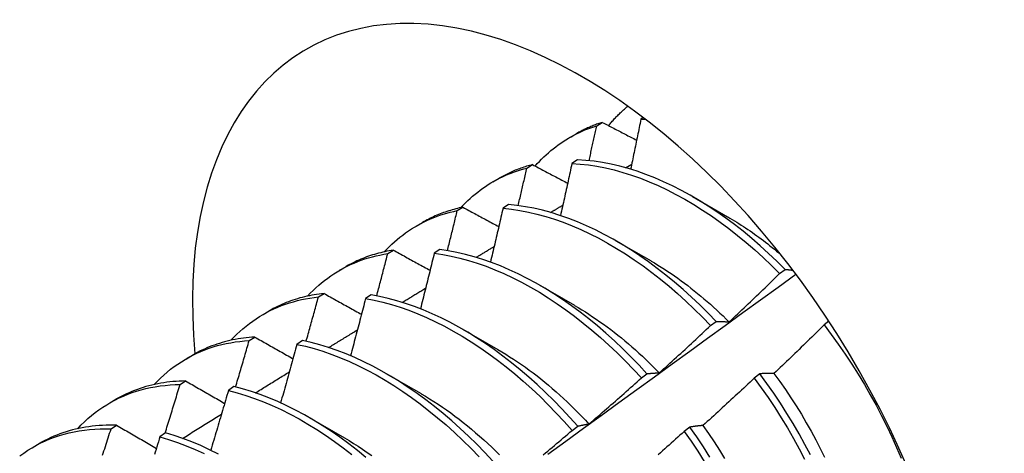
# Model space of a CAD drawing. Header units: inches. Extents: x 132.4 to 153.9, y 41.1 to 83.7.
# Tile 14 of 26: x 137.406 to 137.853, y 53.796 to 53.993. Entities that reach past the tile are written whole.
import ezdxf

# ---------------------------------------------------------------- set-up
doc = ezdxf.new("R2010")
doc.units = ezdxf.units.IN
doc.header["$MEASUREMENT"] = 0
doc.layers.add('Visible Edges(ANSI)', color=7, linetype='Continuous', lineweight=25)

msp = doc.modelspace()

# ---------------------------------------------------------------- linework, layer by layer
at = {"layer": 'Visible Edges(ANSI)'}
for p, q in [((137.68918, 53.94834), (137.68807, 53.94763)), ((137.66801, 53.94466), (137.67057, 53.9462)), ((137.65568, 53.93928), (137.6585, 53.94091)), ((137.63632, 53.92544), (137.63888, 53.927)), ((137.65928, 53.92911), (137.65675, 53.92748)), ((137.68107, 53.92558), (137.68391, 53.92727)), ((137.62089, 53.91919), (137.6237, 53.92082)), ((137.71147, 53.91252), (137.72748, 53.9033)), ((137.6047, 53.90608), (137.60725, 53.90765)), ((137.628, 53.90882), (137.62547, 53.90717)), ((137.58609, 53.8991), (137.5889, 53.90072)), ((137.67667, 53.89242), (137.69268, 53.88321)), ((137.57314, 53.88656), (137.57569, 53.88814)), ((137.59676, 53.88837), (137.59424, 53.88671)), ((137.55129, 53.87901), (137.5541, 53.88063)), ((137.75106, 53.8775), (137.75359, 53.87941)), ((137.64187, 53.87233), (137.65788, 53.86312)), ((137.54165, 53.86689), (137.54419, 53.86848)), ((137.56557, 53.86777), (137.56305, 53.8661)), ((137.51649, 53.85892), (137.5193, 53.86054)), ((137.71971, 53.85383), (137.72225, 53.85575)), ((137.77346, 53.85583), (137.7713, 53.85419)), ((137.60707, 53.85224), (137.62308, 53.84303)), ((137.51021, 53.84706), (137.51275, 53.84867)), ((137.53441, 53.84702), (137.5319, 53.84533)), ((137.48169, 53.83883), (137.4845, 53.84045)), ((137.57227, 53.83215), (137.58828, 53.82293)), ((137.68831, 53.83007), (137.69085, 53.83199)), ((137.74214, 53.83197), (137.73957, 53.83002)), ((137.47883, 53.82708), (137.48136, 53.8287)), ((137.50329, 53.82611), (137.50078, 53.82442)), ((137.44689, 53.81874), (137.4497, 53.82036)), ((137.53747, 53.81206), (137.55349, 53.80284)), ((137.4475, 53.80695), (137.45003, 53.80858)), ((137.4722, 53.80506), (137.46968, 53.80335)), ((137.65685, 53.80622), (137.6594, 53.80815)), ((137.71035, 53.80774), (137.70777, 53.80578)), ((137.41209, 53.79865), (137.41491, 53.80027))]:
    msp.add_line(p, q, dxfattribs=at)
at = {"layer": 'Visible Edges(ANSI)', "flags": 128}
for points in [[(137.67342, 53.94472), (137.67375, 53.94513), (137.67409, 53.94553), (137.67443, 53.94593), (137.67477, 53.94633), (137.67511, 53.94672), (137.67546, 53.94711), (137.67581, 53.9475), (137.67616, 53.94788), (137.67652, 53.94826), (137.67687, 53.94864), (137.67723, 53.94901), (137.67759, 53.94938), (137.67796, 53.94975), (137.67833, 53.95011), (137.67869, 53.95047), (137.67907, 53.95083), (137.67944, 53.95118), (137.67982, 53.95153), (137.6802, 53.95187), (137.68058, 53.95222), (137.68096, 53.95255), (137.68135, 53.95289), (137.68174, 53.95322), (137.68213, 53.95355)], [(137.68807, 53.94763), (137.68788, 53.94669), (137.68769, 53.94574), (137.6875, 53.94479), (137.68731, 53.94385), (137.68712, 53.9429), (137.68693, 53.94196), (137.68673, 53.94101), (137.68654, 53.94006), (137.68635, 53.93911), (137.68615, 53.93817), (137.68596, 53.93722), (137.68577, 53.93627), (137.68557, 53.93533), (137.68538, 53.93438), (137.68518, 53.93343), (137.68499, 53.93248), (137.68479, 53.93154), (137.6846, 53.93059), (137.6844, 53.92964), (137.6842, 53.92869), (137.684, 53.92774), (137.68381, 53.9268), (137.68361, 53.92585), (137.68341, 53.9249)], [(137.68807, 53.94763), (137.68816, 53.94763), (137.68824, 53.94763), (137.68833, 53.94763), (137.68841, 53.94763), (137.6885, 53.94763), (137.68858, 53.94763), (137.68867, 53.94763), (137.68875, 53.94763), (137.68884, 53.94763), (137.68893, 53.94763), (137.68901, 53.94763), (137.6891, 53.94763), (137.68918, 53.94763), (137.68927, 53.94763), (137.68935, 53.94763), (137.68944, 53.94763), (137.68953, 53.94762), (137.68961, 53.94762), (137.6897, 53.94762), (137.68978, 53.94762), (137.68987, 53.94762), (137.68996, 53.94762), (137.69004, 53.94762), (137.69013, 53.94761)], [(137.64008, 53.92636), (137.64104, 53.92744), (137.64202, 53.92849), (137.64302, 53.92952), (137.64403, 53.93051), (137.64507, 53.93149), (137.64612, 53.93243), (137.6472, 53.93335), (137.64829, 53.93424), (137.6494, 53.9351), (137.65052, 53.93594), (137.65167, 53.93674), (137.65283, 53.93752), (137.654, 53.93828), (137.6552, 53.939), (137.65641, 53.9397), (137.65764, 53.94036), (137.65888, 53.941), (137.66014, 53.94161), (137.66141, 53.94219), (137.6627, 53.94274), (137.66401, 53.94327), (137.66533, 53.94376), (137.66666, 53.94422), (137.66801, 53.94466)], [(137.67057, 53.9462), (137.67004, 53.94604), (137.66952, 53.94586), (137.66899, 53.94568), (137.66847, 53.9455), (137.66795, 53.94531), (137.66743, 53.94512), (137.66691, 53.94492), (137.6664, 53.94472), (137.66589, 53.94452), (137.66538, 53.94431), (137.66487, 53.94409), (137.66437, 53.94388), (137.66386, 53.94365), (137.66336, 53.94343), (137.66287, 53.94319), (137.66237, 53.94296), (137.66188, 53.94272), (137.66139, 53.94247), (137.6609, 53.94222), (137.66041, 53.94197), (137.65993, 53.94171), (137.65945, 53.94145), (137.65897, 53.94118), (137.6585, 53.94091)], [(137.66454, 53.92875), (137.66469, 53.92942), (137.66484, 53.93008), (137.66498, 53.93074), (137.66513, 53.93141), (137.66528, 53.93207), (137.66542, 53.93273), (137.66557, 53.9334), (137.66571, 53.93406), (137.66586, 53.93472), (137.666, 53.93538), (137.66615, 53.93605), (137.66629, 53.93671), (137.66644, 53.93737), (137.66658, 53.93803), (137.66672, 53.9387), (137.66687, 53.93936), (137.66701, 53.94002), (137.66715, 53.94069), (137.6673, 53.94135), (137.66744, 53.94201), (137.66758, 53.94267), (137.66772, 53.94333), (137.66787, 53.944), (137.66801, 53.94466)], [(137.67057, 53.9462), (137.67122, 53.94587), (137.67186, 53.94553), (137.67251, 53.9452), (137.67315, 53.94486), (137.6738, 53.94452), (137.67445, 53.94419), (137.67509, 53.94385), (137.67574, 53.94351), (137.67639, 53.94318), (137.67704, 53.94284), (137.67769, 53.9425), (137.67833, 53.94217), (137.67898, 53.94183), (137.67963, 53.94149), (137.68028, 53.94116), (137.68093, 53.94082), (137.68158, 53.94048), (137.68223, 53.94014), (137.68288, 53.93981), (137.68354, 53.93947), (137.68419, 53.93913), (137.68484, 53.9388), (137.68549, 53.93846), (137.68615, 53.93812)], [(137.60634, 53.90745), (137.60737, 53.90855), (137.60842, 53.90962), (137.60949, 53.91066), (137.61058, 53.91167), (137.61169, 53.91266), (137.61282, 53.91361), (137.61397, 53.91453), (137.61515, 53.91542), (137.61634, 53.91628), (137.61755, 53.91711), (137.61877, 53.91791), (137.62002, 53.91868), (137.62129, 53.91942), (137.62257, 53.92013), (137.62387, 53.9208), (137.62519, 53.92145), (137.62652, 53.92206), (137.62787, 53.92264), (137.62924, 53.92319), (137.63063, 53.9237), (137.63203, 53.92419), (137.63344, 53.92464), (137.63487, 53.92506), (137.63632, 53.92544)], [(137.63888, 53.927), (137.6382, 53.92682), (137.63754, 53.92664), (137.63687, 53.92645), (137.63621, 53.92625), (137.63555, 53.92604), (137.63489, 53.92583), (137.63424, 53.92561), (137.63359, 53.92538), (137.63295, 53.92515), (137.63231, 53.92491), (137.63167, 53.92466), (137.63103, 53.92441), (137.6304, 53.92414), (137.62977, 53.92388), (137.62915, 53.9236), (137.62853, 53.92332), (137.62791, 53.92303), (137.6273, 53.92273), (137.62669, 53.92243), (137.62608, 53.92212), (137.62548, 53.9218), (137.62488, 53.92148), (137.62429, 53.92115), (137.6237, 53.92082)], [(137.63236, 53.90836), (137.63253, 53.90907), (137.6327, 53.90979), (137.63286, 53.9105), (137.63303, 53.91121), (137.6332, 53.91192), (137.63336, 53.91263), (137.63353, 53.91335), (137.6337, 53.91406), (137.63386, 53.91477), (137.63403, 53.91548), (137.63419, 53.91619), (137.63436, 53.91691), (137.63452, 53.91762), (137.63469, 53.91833), (137.63485, 53.91904), (137.63501, 53.91975), (137.63518, 53.92046), (137.63534, 53.92118), (137.63551, 53.92189), (137.63567, 53.9226), (137.63583, 53.92331), (137.63599, 53.92402), (137.63616, 53.92473), (137.63632, 53.92544)], [(137.63888, 53.927), (137.63954, 53.92665), (137.6402, 53.9263), (137.64086, 53.92595), (137.64152, 53.9256), (137.64218, 53.92525), (137.64284, 53.9249), (137.6435, 53.92454), (137.64417, 53.92419), (137.64483, 53.92384), (137.64549, 53.92349), (137.64616, 53.92314), (137.64682, 53.92279), (137.64749, 53.92243), (137.64815, 53.92208), (137.64882, 53.92173), (137.64948, 53.92138), (137.65015, 53.92103), (137.65081, 53.92068), (137.65148, 53.92032), (137.65215, 53.91997), (137.65282, 53.91962), (137.65348, 53.91927), (137.65415, 53.91891), (137.65482, 53.91856)], [(137.65675, 53.92748), (137.65654, 53.9265), (137.65633, 53.92551), (137.65611, 53.92453), (137.6559, 53.92355), (137.65569, 53.92256), (137.65548, 53.92158), (137.65526, 53.9206), (137.65505, 53.91961), (137.65484, 53.91863), (137.65462, 53.91765), (137.65441, 53.91666), (137.65419, 53.91568), (137.65398, 53.91469), (137.65376, 53.91371), (137.65354, 53.91273), (137.65333, 53.91174), (137.65311, 53.91076), (137.65289, 53.90977), (137.65267, 53.90879), (137.65245, 53.9078), (137.65223, 53.90682), (137.65202, 53.90583), (137.6518, 53.90485), (137.65158, 53.90386)], [(137.65675, 53.92748), (137.66049, 53.92724), (137.66429, 53.92684), (137.66813, 53.92626), (137.67202, 53.9255), (137.67593, 53.92458), (137.67988, 53.92349), (137.68386, 53.92223), (137.68786, 53.9208), (137.69188, 53.91921), (137.69591, 53.91746), (137.69995, 53.91555), (137.70399, 53.91348), (137.70803, 53.91125), (137.71206, 53.90887), (137.71609, 53.90635), (137.7201, 53.90368), (137.72408, 53.90086), (137.72805, 53.89791), (137.73198, 53.89482), (137.73589, 53.8916), (137.73975, 53.88826), (137.74357, 53.88479), (137.74734, 53.8812), (137.75106, 53.8775)], [(137.75359, 53.87941), (137.74987, 53.8831), (137.74609, 53.88668), (137.74227, 53.89014), (137.7384, 53.89348), (137.7345, 53.89669), (137.73056, 53.89976), (137.72659, 53.9027), (137.7226, 53.90551), (137.71859, 53.90817), (137.71457, 53.91068), (137.71053, 53.91305), (137.70649, 53.91526), (137.70245, 53.91732), (137.69841, 53.91922), (137.69438, 53.92096), (137.69037, 53.92254), (137.68637, 53.92395), (137.6824, 53.9252), (137.67845, 53.92628), (137.67453, 53.92719), (137.67065, 53.92793), (137.66681, 53.9285), (137.66302, 53.92889), (137.65928, 53.92911)], [(137.60725, 53.90765), (137.60643, 53.90747), (137.60562, 53.90729), (137.6048, 53.9071), (137.604, 53.90689), (137.6032, 53.90668), (137.6024, 53.90645), (137.60161, 53.90622), (137.60082, 53.90597), (137.60004, 53.90572), (137.59926, 53.90545), (137.59849, 53.90518), (137.59772, 53.9049), (137.59695, 53.9046), (137.5962, 53.9043), (137.59544, 53.90399), (137.59469, 53.90366), (137.59395, 53.90333), (137.59321, 53.90299), (137.59248, 53.90263), (137.59175, 53.90227), (137.59103, 53.9019), (137.59032, 53.90152), (137.5896, 53.90113), (137.5889, 53.90072)], [(137.60725, 53.90765), (137.60792, 53.90728), (137.6086, 53.90692), (137.60927, 53.90655), (137.60995, 53.90619), (137.61063, 53.90582), (137.6113, 53.90545), (137.61198, 53.90509), (137.61266, 53.90472), (137.61334, 53.90436), (137.61402, 53.90399), (137.61469, 53.90362), (137.61537, 53.90326), (137.61605, 53.90289), (137.61673, 53.90252), (137.61741, 53.90216), (137.61809, 53.90179), (137.61878, 53.90142), (137.61946, 53.90106), (137.62014, 53.90069), (137.62082, 53.90032), (137.62151, 53.89996), (137.62219, 53.89959), (137.62287, 53.89922), (137.62356, 53.89885)], [(137.72225, 53.85575), (137.71858, 53.85954), (137.71485, 53.86323), (137.71107, 53.8668), (137.70724, 53.87025), (137.70337, 53.87358), (137.69947, 53.87678), (137.69553, 53.87985), (137.69156, 53.88278), (137.68757, 53.88558), (137.68356, 53.88823), (137.67953, 53.89074), (137.67549, 53.89309), (137.67145, 53.8953), (137.66741, 53.89735), (137.66338, 53.89924), (137.65935, 53.90097), (137.65533, 53.90254), (137.65134, 53.90394), (137.64736, 53.90518), (137.64342, 53.90625), (137.6395, 53.90715), (137.63562, 53.90788), (137.63179, 53.90843), (137.628, 53.90882)], [(137.64709, 53.90526), (137.64732, 53.90539), (137.64755, 53.90553), (137.64778, 53.90567), (137.64802, 53.90581), (137.64825, 53.90595), (137.64848, 53.90609), (137.64871, 53.90623), (137.64894, 53.90636), (137.64917, 53.9065), (137.6494, 53.90664), (137.64963, 53.90678), (137.64986, 53.90692), (137.65009, 53.90706), (137.65032, 53.9072), (137.65055, 53.90733), (137.65078, 53.90747), (137.65101, 53.90761), (137.65125, 53.90775), (137.65148, 53.90789), (137.65171, 53.90803), (137.65194, 53.90816), (137.65217, 53.9083), (137.6524, 53.90844), (137.65263, 53.90858)], [(137.57154, 53.88736), (137.57266, 53.88856), (137.57381, 53.88972), (137.57498, 53.89085), (137.57618, 53.89194), (137.5774, 53.893), (137.57864, 53.89402), (137.57991, 53.89501), (137.5812, 53.89595), (137.58252, 53.89687), (137.58385, 53.89775), (137.58521, 53.89859), (137.58659, 53.89939), (137.58799, 53.90015), (137.58941, 53.90088), (137.59085, 53.90157), (137.59232, 53.90223), (137.5938, 53.90284), (137.5953, 53.90342), (137.59682, 53.90396), (137.59836, 53.90446), (137.59992, 53.90492), (137.60149, 53.90535), (137.60309, 53.90573), (137.6047, 53.90608)], [(137.60022, 53.88788), (137.60041, 53.88864), (137.6006, 53.8894), (137.60079, 53.89016), (137.60098, 53.89092), (137.60117, 53.89168), (137.60136, 53.89244), (137.60154, 53.89319), (137.60173, 53.89395), (137.60192, 53.89471), (137.60211, 53.89547), (137.60229, 53.89623), (137.60248, 53.89698), (137.60267, 53.89774), (137.60285, 53.8985), (137.60304, 53.89926), (137.60322, 53.90002), (137.60341, 53.90077), (137.60359, 53.90153), (137.60378, 53.90229), (137.60396, 53.90305), (137.60415, 53.90381), (137.60433, 53.90456), (137.60451, 53.90532), (137.6047, 53.90608)], [(137.62547, 53.90717), (137.62524, 53.90615), (137.62501, 53.90514), (137.62477, 53.90412), (137.62454, 53.9031), (137.62431, 53.90208), (137.62407, 53.90107), (137.62383, 53.90005), (137.6236, 53.89903), (137.62336, 53.89801), (137.62313, 53.89699), (137.62289, 53.89597), (137.62265, 53.89496), (137.62241, 53.89394), (137.62218, 53.89292), (137.62194, 53.8919), (137.6217, 53.89088), (137.62146, 53.88986), (137.62122, 53.88884), (137.62098, 53.88782), (137.62074, 53.88681), (137.62049, 53.88579), (137.62025, 53.88477), (137.62001, 53.88375), (137.61977, 53.88273)], [(137.62547, 53.90717), (137.62927, 53.90677), (137.63311, 53.9062), (137.63699, 53.90546), (137.6409, 53.90455), (137.64485, 53.90347), (137.64883, 53.90222), (137.65282, 53.9008), (137.65684, 53.89922), (137.66087, 53.89748), (137.66491, 53.89557), (137.66895, 53.89351), (137.67299, 53.8913), (137.67703, 53.88893), (137.68105, 53.88641), (137.68506, 53.88375), (137.68905, 53.88094), (137.69302, 53.878), (137.69695, 53.87492), (137.70086, 53.87171), (137.70472, 53.86837), (137.70854, 53.86491), (137.71232, 53.86133), (137.71605, 53.85764), (137.71971, 53.85383)], [(137.72749, 53.90325), (137.72851, 53.90266), (137.72953, 53.90206), (137.73055, 53.90144), (137.73158, 53.90082), (137.7326, 53.90018), (137.73362, 53.89954), (137.73463, 53.89888), (137.73565, 53.89821), (137.73666, 53.89753), (137.73768, 53.89684), (137.73869, 53.89614), (137.7397, 53.89543), (137.74071, 53.8947), (137.74171, 53.89397), (137.74272, 53.89323), (137.74372, 53.89247), (137.74472, 53.89171), (137.74572, 53.89094), (137.74671, 53.89015), (137.74771, 53.88936), (137.7487, 53.88855), (137.74968, 53.88774), (137.75067, 53.88692), (137.75165, 53.88608)], [(137.61331, 53.88487), (137.61365, 53.88507), (137.61399, 53.88528), (137.61433, 53.88548), (137.61466, 53.88569), (137.615, 53.88589), (137.61534, 53.8861), (137.61568, 53.88631), (137.61602, 53.88651), (137.61636, 53.88672), (137.6167, 53.88692), (137.61704, 53.88713), (137.61737, 53.88733), (137.61771, 53.88754), (137.61805, 53.88774), (137.61839, 53.88795), (137.61873, 53.88815), (137.61907, 53.88836), (137.61941, 53.88856), (137.61975, 53.88877), (137.62009, 53.88897), (137.62042, 53.88918), (137.62076, 53.88938), (137.6211, 53.88959), (137.62144, 53.88979)], [(137.53674, 53.86727), (137.53796, 53.86857), (137.5392, 53.86982), (137.54048, 53.87103), (137.54178, 53.8722), (137.54311, 53.87333), (137.54447, 53.87442), (137.54586, 53.87547), (137.54727, 53.87647), (137.54871, 53.87743), (137.55017, 53.87835), (137.55167, 53.87923), (137.55318, 53.88006), (137.55472, 53.88085), (137.55628, 53.88159), (137.55787, 53.88229), (137.55948, 53.88294), (137.56112, 53.88355), (137.56277, 53.88412), (137.56445, 53.88464), (137.56615, 53.88511), (137.56787, 53.88554), (137.5696, 53.88593), (137.57136, 53.88627), (137.57314, 53.88656)], [(137.57569, 53.88814), (137.57472, 53.88798), (137.57375, 53.88781), (137.57279, 53.88763), (137.57184, 53.88743), (137.57089, 53.88722), (137.56995, 53.88699), (137.56901, 53.88675), (137.56808, 53.8865), (137.56716, 53.88623), (137.56624, 53.88595), (137.56533, 53.88566), (137.56442, 53.88535), (137.56352, 53.88503), (137.56263, 53.8847), (137.56175, 53.88435), (137.56087, 53.88399), (137.56, 53.88362), (137.55913, 53.88323), (137.55828, 53.88283), (137.55743, 53.88242), (137.55658, 53.88199), (137.55575, 53.88155), (137.55492, 53.8811), (137.5541, 53.88063)], [(137.56813, 53.86732), (137.56834, 53.86812), (137.56855, 53.86892), (137.56876, 53.86973), (137.56897, 53.87053), (137.56919, 53.87133), (137.5694, 53.87213), (137.56961, 53.87293), (137.56982, 53.87374), (137.57003, 53.87454), (137.57024, 53.87534), (137.57045, 53.87614), (137.57066, 53.87694), (137.57086, 53.87774), (137.57107, 53.87855), (137.57128, 53.87935), (137.57149, 53.88015), (137.5717, 53.88095), (137.5719, 53.88175), (137.57211, 53.88255), (137.57232, 53.88335), (137.57252, 53.88416), (137.57273, 53.88496), (137.57293, 53.88576), (137.57314, 53.88656)], [(137.57569, 53.88814), (137.57638, 53.88776), (137.57707, 53.88738), (137.57776, 53.887), (137.57845, 53.88662), (137.57914, 53.88624), (137.57983, 53.88586), (137.58052, 53.88548), (137.58121, 53.8851), (137.58191, 53.88472), (137.5826, 53.88434), (137.58329, 53.88396), (137.58399, 53.88358), (137.58468, 53.8832), (137.58538, 53.88281), (137.58607, 53.88243), (137.58677, 53.88205), (137.58747, 53.88167), (137.58816, 53.88129), (137.58886, 53.88091), (137.58956, 53.88052), (137.59026, 53.88014), (137.59096, 53.87976), (137.59165, 53.87938), (137.59235, 53.879)], [(137.59424, 53.88671), (137.59399, 53.88566), (137.59373, 53.88461), (137.59347, 53.88356), (137.59322, 53.88251), (137.59296, 53.88146), (137.5927, 53.88041), (137.59244, 53.87936), (137.59219, 53.87831), (137.59193, 53.87726), (137.59167, 53.87621), (137.59141, 53.87516), (137.59115, 53.87411), (137.59089, 53.87306), (137.59062, 53.87201), (137.59036, 53.87096), (137.5901, 53.86991), (137.58984, 53.86886), (137.58957, 53.8678), (137.58931, 53.86675), (137.58904, 53.8657), (137.58878, 53.86465), (137.58851, 53.8636), (137.58825, 53.86255), (137.58798, 53.8615)], [(137.59424, 53.88671), (137.59808, 53.88615), (137.60196, 53.88542), (137.60587, 53.88452), (137.60982, 53.88345), (137.61379, 53.88221), (137.61779, 53.8808), (137.6218, 53.87923), (137.62583, 53.87749), (137.62987, 53.8756), (137.63391, 53.87355), (137.63795, 53.87134), (137.64199, 53.86898), (137.64601, 53.86647), (137.65002, 53.86382), (137.65402, 53.86102), (137.65798, 53.85809), (137.66192, 53.85501), (137.66583, 53.85181), (137.6697, 53.84848), (137.67352, 53.84503), (137.6773, 53.84145), (137.68103, 53.83777), (137.6847, 53.83397), (137.68831, 53.83007)], [(137.69085, 53.83199), (137.68723, 53.83589), (137.68356, 53.83967), (137.67983, 53.84335), (137.67604, 53.84692), (137.67221, 53.85036), (137.66834, 53.85368), (137.66444, 53.85688), (137.66049, 53.85994), (137.65652, 53.86286), (137.65253, 53.86565), (137.64852, 53.86829), (137.64449, 53.87079), (137.64046, 53.87314), (137.63642, 53.87533), (137.63237, 53.87737), (137.62834, 53.87925), (137.62431, 53.88098), (137.6203, 53.88253), (137.6163, 53.88393), (137.61233, 53.88516), (137.60838, 53.88622), (137.60447, 53.88711), (137.6006, 53.88782), (137.59676, 53.88837)], [(137.69268, 53.88319), (137.6942, 53.8823), (137.69573, 53.88138), (137.69725, 53.88044), (137.69877, 53.87947), (137.70029, 53.87848), (137.7018, 53.87746), (137.70332, 53.87642), (137.70483, 53.87536), (137.70633, 53.87427), (137.70783, 53.87317), (137.70933, 53.87204), (137.71082, 53.87088), (137.7123, 53.86971), (137.71378, 53.86851), (137.71526, 53.8673), (137.71673, 53.86606), (137.71819, 53.8648), (137.71964, 53.86352), (137.72109, 53.86223), (137.72253, 53.86091), (137.72397, 53.85957), (137.72539, 53.85822), (137.72681, 53.85685), (137.72821, 53.85545)], [(137.6459, 53.79545), (137.65397, 53.80132), (137.66202, 53.80719), (137.67008, 53.81305), (137.67813, 53.81891), (137.68618, 53.82476), (137.69423, 53.8306), (137.70228, 53.83644), (137.71032, 53.84228), (137.71836, 53.84811), (137.72639, 53.85394), (137.73443, 53.85976), (137.74246, 53.86557), (137.75049, 53.87138), (137.75851, 53.87719)], [(137.72823, 53.8555), (137.72919, 53.85641), (137.73015, 53.85732), (137.73111, 53.85823), (137.73207, 53.85914), (137.73302, 53.86005), (137.73398, 53.86096), (137.73494, 53.86187), (137.73589, 53.86278), (137.73684, 53.8637), (137.7378, 53.86461), (137.73875, 53.86552), (137.7397, 53.86644), (137.74065, 53.86736), (137.7416, 53.86828), (137.74255, 53.8692), (137.7435, 53.87011), (137.74445, 53.87104), (137.7454, 53.87196), (137.74634, 53.87288), (137.74729, 53.8738), (137.74823, 53.87473), (137.74918, 53.87565), (137.75012, 53.87658), (137.75106, 53.8775)], [(137.75359, 53.87941), (137.75374, 53.8794), (137.75389, 53.87938), (137.75403, 53.87937), (137.75418, 53.87936), (137.75433, 53.87934), (137.75447, 53.87933), (137.75462, 53.87931), (137.75477, 53.87929), (137.75491, 53.87928), (137.75506, 53.87926), (137.75521, 53.87925), (137.75536, 53.87923), (137.75551, 53.87921), (137.75566, 53.87919), (137.7558, 53.87918), (137.75595, 53.87916), (137.7561, 53.87914), (137.75625, 53.87912), (137.7564, 53.8791), (137.75655, 53.87908), (137.7567, 53.87906), (137.75685, 53.87904), (137.757, 53.87902), (137.75715, 53.879)], [(137.54419, 53.86848), (137.54306, 53.86835), (137.54194, 53.86821), (137.54083, 53.86804), (137.53972, 53.86786), (137.53862, 53.86766), (137.53753, 53.86744), (137.53645, 53.86721), (137.53537, 53.86695), (137.5343, 53.86668), (137.53324, 53.8664), (137.53219, 53.86609), (137.53115, 53.86577), (137.53011, 53.86543), (137.52908, 53.86507), (137.52806, 53.86469), (137.52705, 53.8643), (137.52605, 53.86389), (137.52506, 53.86346), (137.52408, 53.86302), (137.5231, 53.86256), (137.52214, 53.86208), (137.52118, 53.86158), (137.52024, 53.86107), (137.5193, 53.86054)], [(137.54419, 53.86848), (137.54489, 53.86809), (137.54559, 53.8677), (137.5463, 53.8673), (137.547, 53.86691), (137.54771, 53.86651), (137.54841, 53.86612), (137.54912, 53.86572), (137.54983, 53.86533), (137.55053, 53.86493), (137.55124, 53.86454), (137.55195, 53.86414), (137.55266, 53.86375), (137.55337, 53.86335), (137.55408, 53.86295), (137.55479, 53.86256), (137.5555, 53.86216), (137.55621, 53.86177), (137.55692, 53.86137), (137.55764, 53.86097), (137.55835, 53.86058), (137.55906, 53.86018), (137.55978, 53.85978), (137.56049, 53.85938), (137.56121, 53.85899)], [(137.6594, 53.80815), (137.65584, 53.81213), (137.65222, 53.81602), (137.64854, 53.8198), (137.6448, 53.82348), (137.64102, 53.82703), (137.63719, 53.83047), (137.63331, 53.83378), (137.6294, 53.83697), (137.62546, 53.84002), (137.62149, 53.84294), (137.6175, 53.84572), (137.61348, 53.84835), (137.60946, 53.85084), (137.60542, 53.85318), (137.60138, 53.85537), (137.59734, 53.8574), (137.5933, 53.85927), (137.58927, 53.86098), (137.58526, 53.86253), (137.58127, 53.86392), (137.57729, 53.86513), (137.57335, 53.86618), (137.56944, 53.86706), (137.56557, 53.86777)], [(137.57971, 53.86441), (137.58015, 53.86468), (137.5806, 53.86495), (137.58104, 53.86522), (137.58148, 53.86549), (137.58193, 53.86576), (137.58237, 53.86604), (137.58281, 53.86631), (137.58326, 53.86658), (137.5837, 53.86685), (137.58414, 53.86712), (137.58459, 53.86739), (137.58503, 53.86766), (137.58547, 53.86793), (137.58592, 53.8682), (137.58636, 53.86847), (137.5868, 53.86874), (137.58725, 53.86901), (137.58769, 53.86928), (137.58813, 53.86955), (137.58858, 53.86983), (137.58902, 53.8701), (137.58946, 53.87037), (137.58991, 53.87064), (137.59035, 53.87091)], [(137.50194, 53.84718), (137.50325, 53.84857), (137.5046, 53.84992), (137.50598, 53.85121), (137.50739, 53.85246), (137.50883, 53.85366), (137.51031, 53.85482), (137.51181, 53.85592), (137.51335, 53.85697), (137.51492, 53.85798), (137.51651, 53.85893), (137.51814, 53.85984), (137.51979, 53.86069), (137.52147, 53.86149), (137.52318, 53.86224), (137.52492, 53.86294), (137.52668, 53.86359), (137.52847, 53.86419), (137.53028, 53.86473), (137.53212, 53.86522), (137.53398, 53.86566), (137.53586, 53.86605), (137.53777, 53.86638), (137.5397, 53.86666), (137.54165, 53.86689)], [(137.53607, 53.84667), (137.53631, 53.84751), (137.53654, 53.84835), (137.53678, 53.8492), (137.53701, 53.85004), (137.53725, 53.85088), (137.53748, 53.85172), (137.53772, 53.85257), (137.53795, 53.85341), (137.53818, 53.85425), (137.53842, 53.85509), (137.53865, 53.85594), (137.53888, 53.85678), (137.53911, 53.85762), (137.53935, 53.85846), (137.53958, 53.85931), (137.53981, 53.86015), (137.54004, 53.86099), (137.54027, 53.86183), (137.5405, 53.86268), (137.54073, 53.86352), (137.54096, 53.86436), (137.54119, 53.8652), (137.54142, 53.86605), (137.54165, 53.86689)], [(137.56305, 53.8661), (137.56277, 53.86502), (137.56249, 53.86394), (137.56221, 53.86286), (137.56193, 53.86178), (137.56165, 53.8607), (137.56137, 53.85962), (137.56109, 53.85854), (137.56081, 53.85746), (137.56052, 53.85638), (137.56024, 53.8553), (137.55996, 53.85422), (137.55967, 53.85314), (137.55939, 53.85206), (137.5591, 53.85098), (137.55881, 53.8499), (137.55853, 53.84882), (137.55824, 53.84773), (137.55795, 53.84665), (137.55767, 53.84557), (137.55738, 53.84449), (137.55709, 53.84341), (137.5568, 53.84233), (137.55651, 53.84125), (137.55622, 53.84017)], [(137.56305, 53.8661), (137.56693, 53.86538), (137.57084, 53.86448), (137.57478, 53.86342), (137.57876, 53.86219), (137.58275, 53.8608), (137.58677, 53.85923), (137.59079, 53.85751), (137.59483, 53.85563), (137.59887, 53.85358), (137.60291, 53.85139), (137.60695, 53.84904), (137.61098, 53.84654), (137.61499, 53.84389), (137.61898, 53.8411), (137.62295, 53.83817), (137.62689, 53.83511), (137.6308, 53.83191), (137.63467, 53.82859), (137.6385, 53.82514), (137.64228, 53.82158), (137.64601, 53.8179), (137.64968, 53.81411), (137.6533, 53.81021), (137.65685, 53.80622)], [(137.65787, 53.86306), (137.65954, 53.86209), (137.6612, 53.86108), (137.66286, 53.86005), (137.66452, 53.85899), (137.66617, 53.8579), (137.66782, 53.85678), (137.66947, 53.85564), (137.67111, 53.85447), (137.67275, 53.85327), (137.67438, 53.85205), (137.676, 53.8508), (137.67762, 53.84953), (137.67924, 53.84823), (137.68084, 53.8469), (137.68244, 53.84555), (137.68403, 53.84418), (137.68561, 53.84278), (137.68718, 53.84136), (137.68875, 53.83992), (137.6903, 53.83845), (137.69184, 53.83696), (137.69337, 53.83545), (137.69489, 53.83392), (137.6964, 53.83236)], [(137.69641, 53.83237), (137.69739, 53.83326), (137.69837, 53.83414), (137.69935, 53.83503), (137.70032, 53.83591), (137.7013, 53.8368), (137.70228, 53.83769), (137.70325, 53.83858), (137.70423, 53.83947), (137.7052, 53.84036), (137.70617, 53.84125), (137.70714, 53.84215), (137.70812, 53.84304), (137.70909, 53.84393), (137.71006, 53.84483), (137.71103, 53.84573), (137.71199, 53.84662), (137.71296, 53.84752), (137.71393, 53.84842), (137.71489, 53.84932), (137.71586, 53.85022), (137.71682, 53.85112), (137.71779, 53.85202), (137.71875, 53.85293), (137.71971, 53.85383)], [(137.72225, 53.85575), (137.72249, 53.85575), (137.72273, 53.85575), (137.72298, 53.85575), (137.72322, 53.85575), (137.72346, 53.85575), (137.72371, 53.85574), (137.72396, 53.85574), (137.7242, 53.85573), (137.72445, 53.85573), (137.7247, 53.85572), (137.72495, 53.85571), (137.72519, 53.8557), (137.72544, 53.85569), (137.72569, 53.85568), (137.72594, 53.85566), (137.7262, 53.85565), (137.72645, 53.85564), (137.7267, 53.85562), (137.72695, 53.8556), (137.72721, 53.85559), (137.72746, 53.85557), (137.72772, 53.85555), (137.72797, 53.85553), (137.72823, 53.8555)], [(137.7713, 53.85419), (137.77036, 53.85326), (137.76942, 53.85233), (137.76847, 53.8514), (137.76753, 53.85047), (137.76658, 53.84954), (137.76564, 53.84861), (137.76469, 53.84768), (137.76375, 53.84676), (137.7628, 53.84583), (137.76185, 53.84491), (137.7609, 53.84399), (137.75995, 53.84306), (137.759, 53.84214), (137.75805, 53.84122), (137.75709, 53.8403), (137.75614, 53.83938), (137.75519, 53.83847), (137.75423, 53.83755), (137.75328, 53.83663), (137.75232, 53.83572), (137.75136, 53.8348), (137.75041, 53.83389), (137.74945, 53.83298), (137.74849, 53.83206)], [(137.7713, 53.85419), (137.77456, 53.84985), (137.77774, 53.84543), (137.78083, 53.84095), (137.78384, 53.8364), (137.78674, 53.8318), (137.78956, 53.82714), (137.79227, 53.82244), (137.79487, 53.81769), (137.79737, 53.81292), (137.79977, 53.80811), (137.80205, 53.80329), (137.80421, 53.79844), (137.80626, 53.79359)], [(137.54629, 53.84388), (137.54683, 53.84421), (137.54738, 53.84455), (137.54792, 53.84489), (137.54847, 53.84522), (137.54901, 53.84556), (137.54955, 53.84589), (137.5501, 53.84623), (137.55064, 53.84656), (137.55119, 53.8469), (137.55173, 53.84723), (137.55227, 53.84757), (137.55282, 53.8479), (137.55336, 53.84824), (137.55391, 53.84857), (137.55445, 53.84891), (137.555, 53.84924), (137.55554, 53.84958), (137.55608, 53.84991), (137.55663, 53.85025), (137.55717, 53.85058), (137.55772, 53.85092), (137.55826, 53.85125), (137.55881, 53.85159), (137.55935, 53.85192)], [(137.46714, 53.82709), (137.46855, 53.82858), (137.46999, 53.83001), (137.47147, 53.83139), (137.47299, 53.83272), (137.47455, 53.83399), (137.47614, 53.8352), (137.47777, 53.83636), (137.47943, 53.83746), (137.48113, 53.8385), (137.48286, 53.83949), (137.48463, 53.84042), (137.48642, 53.84128), (137.48825, 53.8421), (137.49011, 53.84285), (137.492, 53.84354), (137.49391, 53.84417), (137.49586, 53.84474), (137.49783, 53.84526), (137.49983, 53.84571), (137.50186, 53.8461), (137.50391, 53.84643), (137.50599, 53.8467), (137.50809, 53.84691), (137.51021, 53.84706)], [(137.51275, 53.84867), (137.51146, 53.84858), (137.51018, 53.84847), (137.50891, 53.84834), (137.50765, 53.84819), (137.5064, 53.84801), (137.50515, 53.84781), (137.50392, 53.84759), (137.50269, 53.84734), (137.50148, 53.84708), (137.50027, 53.84679), (137.49907, 53.84648), (137.49789, 53.84615), (137.49671, 53.84579), (137.49555, 53.84541), (137.49439, 53.84502), (137.49325, 53.8446), (137.49211, 53.84415), (137.49099, 53.84369), (137.48988, 53.8432), (137.48878, 53.8427), (137.48769, 53.84217), (137.48662, 53.84162), (137.48555, 53.84104), (137.4845, 53.84045)], [(137.50405, 53.82593), (137.50431, 53.82681), (137.50457, 53.82769), (137.50483, 53.82857), (137.50509, 53.82945), (137.50535, 53.83033), (137.50561, 53.83121), (137.50587, 53.83209), (137.50613, 53.83297), (137.50639, 53.83385), (137.50664, 53.83473), (137.5069, 53.83561), (137.50716, 53.83649), (137.50741, 53.83738), (137.50767, 53.83826), (137.50793, 53.83914), (137.50818, 53.84002), (137.50844, 53.8409), (137.50869, 53.84178), (137.50894, 53.84266), (137.5092, 53.84354), (137.50945, 53.84442), (137.5097, 53.8453), (137.50996, 53.84618), (137.51021, 53.84706)], [(137.51275, 53.84867), (137.51346, 53.84826), (137.51418, 53.84785), (137.5149, 53.84745), (137.51562, 53.84704), (137.51634, 53.84663), (137.51706, 53.84622), (137.51778, 53.84581), (137.5185, 53.8454), (137.51922, 53.84499), (137.51994, 53.84458), (137.52066, 53.84417), (137.52139, 53.84376), (137.52211, 53.84335), (137.52284, 53.84294), (137.52356, 53.84253), (137.52429, 53.84212), (137.52501, 53.84171), (137.52574, 53.8413), (137.52647, 53.84089), (137.52719, 53.84048), (137.52792, 53.84007), (137.52865, 53.83966), (137.52938, 53.83924), (137.53011, 53.83883)], [(137.5319, 53.84533), (137.53159, 53.84423), (137.53129, 53.84312), (137.53099, 53.84201), (137.53068, 53.8409), (137.53038, 53.8398), (137.53007, 53.83869), (137.52976, 53.83758), (137.52946, 53.83647), (137.52915, 53.83536), (137.52884, 53.83426), (137.52853, 53.83315), (137.52822, 53.83204), (137.52791, 53.83093), (137.5276, 53.82982), (137.52729, 53.82872), (137.52698, 53.82761), (137.52667, 53.8265), (137.52636, 53.82539), (137.52604, 53.82428), (137.52573, 53.82318), (137.52542, 53.82207), (137.5251, 53.82096), (137.52479, 53.81985), (137.52447, 53.81874)], [(137.5319, 53.84533), (137.53581, 53.84445), (137.53975, 53.8434), (137.54372, 53.84218), (137.54772, 53.84079), (137.55173, 53.83924), (137.55576, 53.83753), (137.55979, 53.83565), (137.56383, 53.83362), (137.56788, 53.83143), (137.57191, 53.82909), (137.57594, 53.8266), (137.57995, 53.82396), (137.58395, 53.82118), (137.58792, 53.81826), (137.59186, 53.8152), (137.59577, 53.81202), (137.59964, 53.8087), (137.60347, 53.80526), (137.60726, 53.8017), (137.61099, 53.79803), (137.61467, 53.79424)], [(137.62083, 53.79228), (137.6172, 53.79616), (137.61352, 53.79993), (137.60978, 53.8036), (137.60599, 53.80715), (137.60216, 53.81058), (137.59828, 53.81389), (137.59437, 53.81706), (137.59043, 53.82011), (137.58645, 53.82302), (137.58246, 53.82579), (137.57845, 53.82841), (137.57442, 53.83089), (137.57038, 53.83322), (137.56634, 53.8354), (137.5623, 53.83742), (137.55826, 53.83929), (137.55424, 53.84099), (137.55022, 53.84253), (137.54623, 53.8439), (137.54226, 53.84511), (137.53832, 53.84615), (137.53441, 53.84702)], [(137.62309, 53.84296), (137.62489, 53.84191), (137.62669, 53.84083), (137.62848, 53.83971), (137.63027, 53.83856), (137.63206, 53.83738), (137.63384, 53.83616), (137.63562, 53.83491), (137.63739, 53.83363), (137.63916, 53.83232), (137.64092, 53.83098), (137.64267, 53.8296), (137.64441, 53.8282), (137.64615, 53.82676), (137.64787, 53.8253), (137.64959, 53.8238), (137.65129, 53.82228), (137.65299, 53.82073), (137.65467, 53.81915), (137.65634, 53.81754), (137.658, 53.81591), (137.65965, 53.81426), (137.66128, 53.81257), (137.66291, 53.81087), (137.66451, 53.80914)], [(137.51303, 53.82327), (137.51367, 53.82367), (137.51432, 53.82407), (137.51496, 53.82447), (137.5156, 53.82487), (137.51624, 53.82527), (137.51689, 53.82567), (137.51753, 53.82607), (137.51817, 53.82647), (137.51881, 53.82687), (137.51945, 53.82726), (137.5201, 53.82766), (137.52074, 53.82806), (137.52138, 53.82846), (137.52202, 53.82886), (137.52267, 53.82926), (137.52331, 53.82966), (137.52395, 53.83006), (137.52459, 53.83046), (137.52524, 53.83085), (137.52588, 53.83125), (137.52652, 53.83165), (137.52716, 53.83205), (137.52781, 53.83245), (137.52845, 53.83285)], [(137.69085, 53.83199), (137.69108, 53.83202), (137.6913, 53.83205), (137.69153, 53.83207), (137.69175, 53.8321), (137.69198, 53.83212), (137.69221, 53.83214), (137.69244, 53.83216), (137.69266, 53.83219), (137.69289, 53.8322), (137.69312, 53.83222), (137.69335, 53.83224), (137.69359, 53.83226), (137.69382, 53.83227), (137.69405, 53.83229), (137.69428, 53.8323), (137.69452, 53.83231), (137.69475, 53.83232), (137.69499, 53.83233), (137.69522, 53.83234), (137.69546, 53.83235), (137.69569, 53.83236), (137.69593, 53.83236), (137.69617, 53.83237), (137.69641, 53.83237)], [(137.74849, 53.83206), (137.74822, 53.83207), (137.74794, 53.83208), (137.74767, 53.83208), (137.7474, 53.83209), (137.74713, 53.83209), (137.74686, 53.83209), (137.74659, 53.83209), (137.74633, 53.83209), (137.74606, 53.83209), (137.74579, 53.83209), (137.74553, 53.83209), (137.74526, 53.83209), (137.745, 53.83208), (137.74474, 53.83208), (137.74447, 53.83207), (137.74421, 53.83206), (137.74395, 53.83206), (137.74369, 53.83205), (137.74343, 53.83204), (137.74317, 53.83203), (137.74291, 53.83201), (137.74265, 53.832), (137.7424, 53.83199), (137.74214, 53.83197)], [(137.76506, 53.7951), (137.76254, 53.79987), (137.75992, 53.80461), (137.75719, 53.8093), (137.75437, 53.81395), (137.75145, 53.81855), (137.74843, 53.82309), (137.74533, 53.82757), (137.74214, 53.83197)], [(137.74848, 53.83206), (137.75112, 53.82846), (137.75368, 53.82481), (137.75618, 53.82111), (137.7586, 53.81736), (137.76094, 53.81357), (137.76321, 53.80975), (137.7654, 53.80588), (137.7675, 53.80199), (137.76953, 53.79808), (137.77147, 53.79415)], [(137.43234, 53.807), (137.43384, 53.80858), (137.43539, 53.81011), (137.43698, 53.81157), (137.4386, 53.81297), (137.44028, 53.8143), (137.44199, 53.81558), (137.44374, 53.81678), (137.44553, 53.81793), (137.44736, 53.81901), (137.44923, 53.82002), (137.45113, 53.82096), (137.45307, 53.82184), (137.45505, 53.82266), (137.45706, 53.8234), (137.4591, 53.82408), (137.46118, 53.82469), (137.46329, 53.82523), (137.46542, 53.8257), (137.46759, 53.8261), (137.46978, 53.82644), (137.47201, 53.8267), (137.47426, 53.8269), (137.47653, 53.82703), (137.47883, 53.82708)], [(137.48136, 53.8287), (137.47991, 53.82867), (137.47847, 53.82861), (137.47704, 53.82852), (137.47562, 53.8284), (137.47421, 53.82826), (137.47281, 53.82809), (137.47142, 53.82789), (137.47004, 53.82766), (137.46867, 53.82741), (137.46732, 53.82713), (137.46598, 53.82682), (137.46465, 53.82649), (137.46333, 53.82612), (137.46202, 53.82573), (137.46073, 53.82532), (137.45945, 53.82487), (137.45818, 53.8244), (137.45693, 53.8239), (137.45569, 53.82338), (137.45446, 53.82283), (137.45325, 53.82225), (137.45205, 53.82165), (137.45087, 53.82102), (137.4497, 53.82036)], [(137.47202, 53.80494), (137.47231, 53.80586), (137.4726, 53.80678), (137.47288, 53.80771), (137.47317, 53.80863), (137.47346, 53.80955), (137.47375, 53.81047), (137.47403, 53.8114), (137.47432, 53.81232), (137.4746, 53.81324), (137.47489, 53.81416), (137.47517, 53.81509), (137.47546, 53.81601), (137.47574, 53.81693), (137.47602, 53.81786), (137.4763, 53.81878), (137.47659, 53.8197), (137.47687, 53.82062), (137.47715, 53.82155), (137.47743, 53.82247), (137.47771, 53.82339), (137.47799, 53.82431), (137.47827, 53.82524), (137.47855, 53.82616), (137.47883, 53.82708)], [(137.48136, 53.8287), (137.48209, 53.82828), (137.48282, 53.82786), (137.48356, 53.82744), (137.48429, 53.82702), (137.48502, 53.82659), (137.48575, 53.82617), (137.48649, 53.82575), (137.48722, 53.82533), (137.48796, 53.8249), (137.48869, 53.82448), (137.48943, 53.82406), (137.49017, 53.82363), (137.49091, 53.82321), (137.49164, 53.82278), (137.49238, 53.82236), (137.49312, 53.82193), (137.49386, 53.82151), (137.49461, 53.82108), (137.49535, 53.82066), (137.49609, 53.82023), (137.49683, 53.81981), (137.49758, 53.81938), (137.49832, 53.81896), (137.49906, 53.81853)], [(137.66454, 53.80916), (137.66554, 53.81002), (137.66654, 53.81089), (137.66754, 53.81175), (137.66853, 53.81261), (137.66953, 53.81348), (137.67052, 53.81434), (137.67152, 53.81521), (137.67251, 53.81607), (137.67351, 53.81694), (137.6745, 53.81781), (137.67549, 53.81868), (137.67648, 53.81955), (137.67747, 53.82042), (137.67846, 53.82129), (137.67945, 53.82217), (137.68044, 53.82304), (137.68142, 53.82392), (137.68241, 53.82479), (137.6834, 53.82567), (137.68438, 53.82655), (137.68536, 53.82743), (137.68635, 53.82831), (137.68733, 53.82919), (137.68831, 53.83007)], [(137.73957, 53.83002), (137.73861, 53.82911), (137.73765, 53.8282), (137.73669, 53.82729), (137.73572, 53.82639), (137.73476, 53.82548), (137.73379, 53.82458), (137.73282, 53.82367), (137.73186, 53.82277), (137.73089, 53.82187), (137.72992, 53.82097), (137.72895, 53.82007), (137.72798, 53.81917), (137.72701, 53.81827), (137.72604, 53.81737), (137.72506, 53.81647), (137.72409, 53.81558), (137.72312, 53.81468), (137.72214, 53.81379), (137.72117, 53.8129), (137.72019, 53.812), (137.71921, 53.81111), (137.71824, 53.81022), (137.71726, 53.80933), (137.71628, 53.80845)], [(137.73957, 53.83002), (137.74276, 53.8256), (137.74586, 53.82112), (137.74886, 53.81658), (137.75178, 53.81198), (137.75459, 53.80733), (137.75731, 53.80263), (137.75992, 53.79789), (137.76243, 53.79311)], [(137.50078, 53.82442), (137.50045, 53.82328), (137.50012, 53.82215), (137.49979, 53.82102), (137.49946, 53.81988), (137.49913, 53.81875), (137.4988, 53.81762), (137.49847, 53.81649), (137.49813, 53.81535), (137.4978, 53.81422), (137.49747, 53.81309), (137.49713, 53.81195), (137.4968, 53.81082), (137.49646, 53.80969), (137.49613, 53.80855), (137.49579, 53.80742), (137.49546, 53.80629), (137.49512, 53.80515), (137.49478, 53.80402), (137.49444, 53.80289), (137.4941, 53.80175), (137.49376, 53.80062), (137.49342, 53.79949), (137.49308, 53.79835), (137.49274, 53.79722)], [(137.50078, 53.82442), (137.50472, 53.82338), (137.50869, 53.82217), (137.51268, 53.82079), (137.51669, 53.81925), (137.52072, 53.81754), (137.52475, 53.81568), (137.5288, 53.81365), (137.53284, 53.81147), (137.53687, 53.80914), (137.5409, 53.80666), (137.54492, 53.80403), (137.54891, 53.80126), (137.55288, 53.79835), (137.55683, 53.7953)], [(137.56325, 53.79399), (137.55934, 53.79716), (137.55539, 53.80019), (137.55142, 53.8031), (137.54742, 53.80586), (137.54341, 53.80848), (137.53938, 53.81095), (137.53534, 53.81327), (137.5313, 53.81543), (137.52726, 53.81745), (137.52322, 53.8193), (137.5192, 53.82099), (137.51519, 53.82252), (137.5112, 53.82389), (137.50723, 53.82508), (137.50329, 53.82611)], [(137.58829, 53.82291), (137.59022, 53.82178), (137.59215, 53.82061), (137.59408, 53.8194), (137.59601, 53.81815), (137.59793, 53.81686), (137.59984, 53.81553), (137.60175, 53.81416), (137.60365, 53.81276), (137.60554, 53.81132), (137.60743, 53.80984), (137.6093, 53.80833), (137.61117, 53.80678), (137.61303, 53.8052), (137.61487, 53.80359), (137.61671, 53.80195), (137.61853, 53.80027), (137.62034, 53.79857), (137.62214, 53.79683), (137.62392, 53.79507)], [(137.47993, 53.80259), (137.48067, 53.80305), (137.4814, 53.80351), (137.48214, 53.80398), (137.48288, 53.80444), (137.48362, 53.8049), (137.48436, 53.80536), (137.48509, 53.80583), (137.48583, 53.80629), (137.48657, 53.80675), (137.48731, 53.80721), (137.48805, 53.80768), (137.48879, 53.80814), (137.48952, 53.8086), (137.49026, 53.80906), (137.491, 53.80952), (137.49174, 53.80999), (137.49248, 53.81045), (137.49322, 53.81091), (137.49395, 53.81137), (137.49469, 53.81183), (137.49543, 53.81229), (137.49617, 53.81276), (137.49691, 53.81322), (137.49765, 53.81368)], [(137.6594, 53.80815), (137.6596, 53.8082), (137.65981, 53.80825), (137.66002, 53.80831), (137.66023, 53.80836), (137.66044, 53.80841), (137.66065, 53.80846), (137.66086, 53.80851), (137.66107, 53.80855), (137.66129, 53.8086), (137.6615, 53.80864), (137.66171, 53.80869), (137.66193, 53.80873), (137.66214, 53.80877), (137.66236, 53.80881), (137.66257, 53.80885), (137.66279, 53.80889), (137.66301, 53.80893), (137.66322, 53.80897), (137.66344, 53.809), (137.66366, 53.80904), (137.66388, 53.80907), (137.6641, 53.8091), (137.66432, 53.80913), (137.66454, 53.80916)], [(137.406, 53.79461), (137.40784, 53.79594), (137.40972, 53.7972), (137.41164, 53.79838), (137.4136, 53.79949), (137.41561, 53.80052), (137.41766, 53.80148), (137.41974, 53.80236), (137.42187, 53.80317), (137.42404, 53.8039), (137.42624, 53.80456), (137.42847, 53.80513), (137.43074, 53.80563), (137.43305, 53.80605), (137.43538, 53.8064), (137.43775, 53.80667), (137.44015, 53.80685), (137.44257, 53.80696), (137.44502, 53.807), (137.4475, 53.80695)], [(137.45003, 53.80858), (137.44841, 53.80862), (137.44681, 53.80862), (137.44521, 53.80858), (137.44363, 53.80852), (137.44206, 53.80842), (137.4405, 53.80828), (137.43895, 53.80812), (137.43742, 53.80792), (137.4359, 53.80768), (137.43439, 53.80742), (137.4329, 53.80712), (137.43142, 53.80679), (137.42996, 53.80642), (137.42851, 53.80603), (137.42707, 53.8056), (137.42566, 53.80513), (137.42425, 53.80464), (137.42287, 53.80411), (137.4215, 53.80355), (137.42014, 53.80296), (137.41881, 53.80233), (137.41749, 53.80168), (137.41619, 53.80099), (137.41491, 53.80027)], [(137.44363, 53.79491), (137.44396, 53.79591), (137.44428, 53.79691), (137.44461, 53.79792), (137.44493, 53.79892), (137.44525, 53.79992), (137.44557, 53.80093), (137.4459, 53.80193), (137.44622, 53.80293), (137.44654, 53.80394), (137.44686, 53.80494), (137.44718, 53.80595), (137.4475, 53.80695)], [(137.45003, 53.80858), (137.45077, 53.80815), (137.45152, 53.80771), (137.45226, 53.80728), (137.45301, 53.80684), (137.45375, 53.80641), (137.4545, 53.80597), (137.45525, 53.80553), (137.456, 53.8051), (137.45675, 53.80466), (137.4575, 53.80422), (137.45825, 53.80379), (137.459, 53.80335), (137.45975, 53.80291), (137.4605, 53.80247), (137.46126, 53.80204), (137.46201, 53.8016), (137.46276, 53.80116), (137.46352, 53.80072), (137.46428, 53.80028), (137.46503, 53.79984), (137.46579, 53.7994), (137.46655, 53.79896), (137.46731, 53.79852), (137.46807, 53.79808)], [(137.49626, 53.79547), (137.49222, 53.79747), (137.48819, 53.79931), (137.48416, 53.801), (137.48015, 53.80252), (137.47616, 53.80387), (137.4722, 53.80506)], [(137.64378, 53.79513), (137.64479, 53.79598), (137.6458, 53.79683), (137.64681, 53.79768), (137.64782, 53.79853), (137.64882, 53.79938), (137.64983, 53.80023), (137.65084, 53.80108), (137.65184, 53.80194), (137.65284, 53.80279), (137.65385, 53.80364), (137.65485, 53.8045), (137.65585, 53.80536), (137.65685, 53.80622)], [(137.70777, 53.80578), (137.70679, 53.80489), (137.70581, 53.80401), (137.70482, 53.80312), (137.70384, 53.80224), (137.70286, 53.80136), (137.70187, 53.80048), (137.70088, 53.7996), (137.6999, 53.79872), (137.69891, 53.79784), (137.69792, 53.79696), (137.69693, 53.79609), (137.69594, 53.79521)], [(137.70777, 53.80578), (137.71088, 53.8013), (137.71389, 53.79676), (137.71681, 53.79216)], [(137.71628, 53.80845), (137.71602, 53.80843), (137.71577, 53.80841), (137.71552, 53.80839), (137.71526, 53.80837), (137.71501, 53.80834), (137.71476, 53.80832), (137.71451, 53.8083), (137.71426, 53.80827), (137.71401, 53.80825), (137.71376, 53.80822), (137.71351, 53.80819), (137.71326, 53.80816), (137.71302, 53.80813), (137.71277, 53.8081), (137.71252, 53.80807), (137.71228, 53.80804), (137.71203, 53.808), (137.71179, 53.80797), (137.71155, 53.80793), (137.71131, 53.80789), (137.71107, 53.80786), (137.71082, 53.80782), (137.71058, 53.80778), (137.71035, 53.80774)], [(137.7194, 53.79414), (137.71647, 53.79873), (137.71345, 53.80327), (137.71035, 53.80774)], [(137.71624, 53.80843), (137.71881, 53.80478), (137.72131, 53.80107), (137.72374, 53.79732), (137.72609, 53.79353)], [(137.46968, 53.80335), (137.46933, 53.80219), (137.46898, 53.80104), (137.46862, 53.79988), (137.46827, 53.79873), (137.46791, 53.79757), (137.46755, 53.79641), (137.46719, 53.79526)], [(137.46968, 53.80335), (137.47365, 53.80215), (137.47764, 53.80078), (137.48165, 53.79925), (137.48568, 53.79756), (137.48972, 53.7957)], [(137.55347, 53.80281), (137.55555, 53.80159), (137.55761, 53.80033), (137.55968, 53.79902), (137.56174, 53.79766), (137.56379, 53.79627), (137.56584, 53.79483)]]:
    msp.add_lwpolyline(points, dxfattribs=at)
at = {"layer": 'Visible Edges(ANSI)'}
msp.add_ellipse((137.66123, 53.76292), major_axis=(-0.125, 0.21651), ratio=0.57735, start_param=2.225447, end_param=7.182696, dxfattribs=at)

doc.saveas('drawing.dxf')
